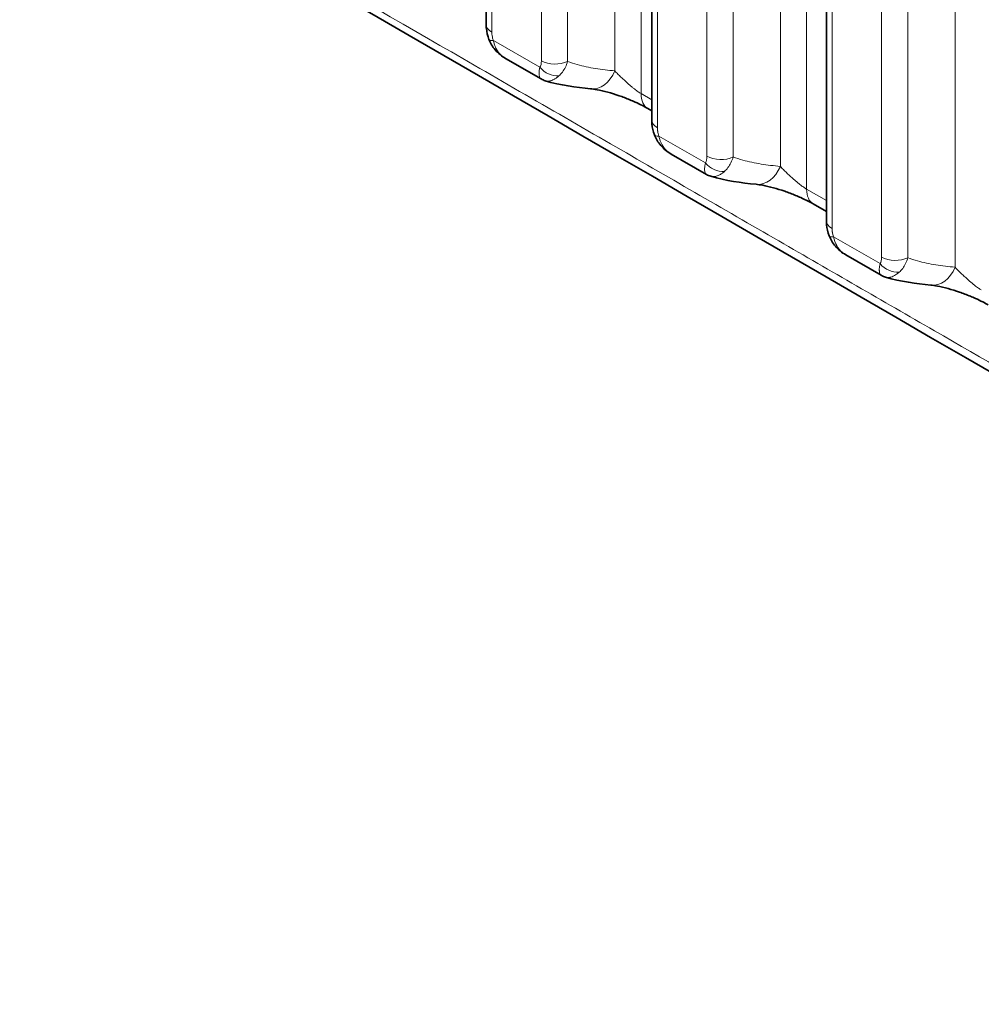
# Model space of a CAD drawing. Header units: millimetres. Extents: x 5 to 415, y 5 to 292.
# Tile 177 of 199: x 371.42 to 378.84, y 234.86 to 242.46. Entities that reach past the tile are written whole.
import ezdxf

# ---------------------------------------------------------------- set-up
doc = ezdxf.new("R2010")
doc.units = ezdxf.units.MM
doc.layers.add('Sichtbar (ISO)', color=7, linetype='Continuous', lineweight=35)
doc.layers.add('Sichtbar schmal (ISO)', color=7, linetype='Continuous', lineweight=18)

msp = doc.modelspace()

# ---------------------------------------------------------------- linework, layer by layer
at = {"layer": 'Sichtbar (ISO)'}
for p, q in [((375.01842831, 250.16949406), (375.01842831, 242.42967303)), ((376.29579923, 249.43200362), (376.29579923, 241.69213779)), ((377.64388083, 248.65368834), (377.64388083, 240.91384371)), ((375.16870954, 242.16497428), (375.44202646, 242.00716211)), ((375.47444988, 241.99319393), (375.47445003, 241.99319388)), ((376.29579923, 241.76197692), (376.26549814, 241.77947028)), ((376.44606727, 241.42745086), (376.71940698, 241.26963624)), ((376.75183596, 241.25566744), (376.75183613, 241.25566738)), ((377.64388083, 240.98372924), (377.54287655, 241.04203596)), ((377.79415815, 240.64915343), (378.06748372, 240.49136441)), ((378.09992156, 240.47739021), (378.09993005, 240.47738767))]:
    msp.add_line(p, q, dxfattribs=at)
for centre, major_axis, ratio, start_param, end_param in [((375.8505354, 242.17980231), (-0.02665396, -0.24857507), 0.7390905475, 6.2831749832, 6.2831981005), ((376.39049283, 241.99597969), (-0.1249947, -0.21650941), 0.5773665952, 6.2827099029, 6.2831853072), ((377.12790632, 241.44232198), (-0.02661527, -0.24857922), 0.7390623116, 6.2831749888, 6.2831981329), ((377.66786348, 241.25854986), (-0.12498693, -0.2165139), 0.577390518, 6.2827085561, 6.2831853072), ((378.47598792, 240.66408663), (-0.02657586, -0.24858343), 0.7390335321, 6.2831749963, 6.2831981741)]:
    msp.add_ellipse(centre, major_axis=major_axis, ratio=ratio, start_param=start_param, end_param=end_param, dxfattribs=at)
for points in [[(388.67268757, 234.12238951), (382.90465901, 237.41547933), (377.20258701, 240.74110951), (371.46927837, 244.05123488)], [(375.16871013, 242.1649738), (375.16868027, 242.16499103), (375.16865042, 242.16500828), (375.16862057, 242.16502553)], [(375.44202703, 242.00716286), (375.44203364, 242.00715904), (375.44204025, 242.00715523), (375.44204686, 242.00715142)], [(375.47444988, 241.99319393), (375.46318337, 241.99656542), (375.45223449, 242.00128198), (375.44204665, 242.00715128)], [(375.82387954, 241.93122744), (375.71081707, 241.94335238), (375.59159514, 241.95814052), (375.47444999, 241.99319376)], [(376.44608625, 241.42747078), (376.44604761, 241.4274931), (376.44600897, 241.42751543), (376.44597035, 241.42753777)], [(376.71940742, 241.26963677), (376.71941412, 241.26963289), (376.71942083, 241.26962902), (376.71942755, 241.26962515)], [(376.75183596, 241.25566744), (376.74056758, 241.25903861), (376.72961682, 241.26375528), (376.71942734, 241.26962502)], [(377.10128915, 241.19374297), (376.98822182, 241.20585064), (376.86899029, 241.22062054), (376.75183609, 241.25566726)], [(377.79417713, 240.64917334), (377.79413823, 240.6491958), (377.79409935, 240.64921827), (377.79406048, 240.64924075)], [(378.06748341, 240.49136393), (378.06749113, 240.49135947), (378.06749885, 240.49135502), (378.06750657, 240.49135058)], [(378.09992161, 240.47739032), (378.08865148, 240.48076192), (378.0776991, 240.48547894), (378.06750656, 240.49135051)], [(378.44941017, 240.4155034), (378.33633721, 240.42759354), (378.21709442, 240.44234511), (378.09993003, 240.47738755)]]:
    msp.add_open_spline(points, degree=3, dxfattribs=at)
for points, knots in [([(375.04013838, 242.31242586), (375.0297884, 242.33998818), (375.02305711, 242.36877401), (375.01900204, 242.40790832), (375.01842814, 242.41883636), (375.01842829, 242.42967373)], [0, 0, 0, 0, 0.017814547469, 0.017814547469, 0.024730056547, 0.024730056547, 0.024730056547, 0.024730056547]), ([(375.16862059, 242.16502546), (375.13836233, 242.18251763), (375.11056343, 242.20529506), (375.06772804, 242.25567649), (375.05112202, 242.28317529), (375.04013836, 242.31242592)], [0, 0, 0, 0, 0.021122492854, 0.021122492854, 0.039954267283, 0.039954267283, 0.039954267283, 0.039954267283]), ([(376.26543864, 241.77950447), (376.25359452, 241.78635532), (376.23958758, 241.79395375), (376.20728961, 241.81048311), (376.18820828, 241.81965315), (376.15531059, 241.83450085), (376.14172182, 241.84038691), (376.10046787, 241.85751868), (376.07195161, 241.8683626), (376.01442458, 241.88826003), (375.98487877, 241.89733964), (375.92722773, 241.91293467), (375.89885183, 241.91929667), (375.85523524, 241.92726409), (375.83817495, 241.92969483), (375.82388379, 241.93122698)], [0, 0, 0, 0, 0.01147646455, 0.01147646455, 0.02483964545, 0.02483964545, 0.03378312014, 0.03378312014, 0.05173691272, 0.05173691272, 0.07109586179, 0.07109586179, 0.09235989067, 0.09235989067, 0.10869181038, 0.10869181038, 0.10869181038, 0.10869181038]), ([(376.31750863, 241.5748935), (376.30715882, 241.60245556), (376.30042769, 241.63124112), (376.2963729, 241.67037447), (376.29579907, 241.68130182), (376.29579921, 241.69213849)], [0, 0, 0, 0, 0.017814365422, 0.017814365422, 0.024729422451, 0.024729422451, 0.024729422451, 0.024729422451]), ([(376.4459511, 241.42751739), (376.41569606, 241.44501306), (376.38790096, 241.46779356), (376.34508282, 241.51816951), (376.32848714, 241.54565639), (376.3175086, 241.57489356)], [0, 0, 0, 0, 0.021121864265, 0.021121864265, 0.039944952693, 0.039944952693, 0.039944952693, 0.039944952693]), ([(377.54281684, 241.04207017), (377.53097396, 241.04891978), (377.51696821, 241.0565169), (377.4846725, 241.07304342), (377.46559209, 241.08221193), (377.43290144, 241.09696414), (377.4195318, 241.10275812), (377.3785203, 241.11980884), (377.35001609, 241.13066181), (377.29251164, 241.15057869), (377.26297437, 241.15967088), (377.20531062, 241.17530043), (377.17691208, 241.1816846), (377.13301224, 241.18973159), (377.115737, 241.1921963), (377.1012934, 241.19374251)], [0, 0, 0, 0, 0.01147578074, 0.01147578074, 0.02483836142, 0.02483836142, 0.03364190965, 0.03364190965, 0.05158770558, 0.05158770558, 0.07092769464, 0.07092769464, 0.09217457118, 0.09217457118, 0.10868133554, 0.10868133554, 0.10868133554, 0.10868133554]), ([(377.66559138, 240.79659674), (377.65524141, 240.8241583), (377.64851003, 240.85294343), (377.64445464, 240.89207773), (377.64388067, 240.90300642), (377.64388081, 240.91384441)], [0, 0, 0, 0, 0.01781409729, 0.01781409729, 0.024729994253, 0.024729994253, 0.024729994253, 0.024729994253]), ([(377.79404123, 240.64922038), (377.76378645, 240.6667141), (377.7359913, 240.6894926), (377.69316953, 240.73986781), (377.67657129, 240.76735696), (377.66559136, 240.79659679)], [0, 0, 0, 0, 0.021121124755, 0.021121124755, 0.039945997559, 0.039945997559, 0.039945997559, 0.039945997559]), ([(378.89090851, 240.26388397), (378.8790669, 240.27073211), (378.86506238, 240.27832769), (378.83276874, 240.29485103), (378.81368899, 240.30401791), (378.781184, 240.31868393), (378.76801092, 240.32439504), (378.72721727, 240.34137204), (378.6987241, 240.3522326), (378.64124056, 240.37216573), (378.61171139, 240.38126857), (378.55403744, 240.39692779), (378.5256193, 240.40333122), (378.48146449, 240.4114493), (378.46399524, 240.41394438), (378.44941442, 240.41550295)], [0, 0, 0, 0, 0.01147505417, 0.01147505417, 0.02483720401, 0.02483720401, 0.03351509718, 0.03351509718, 0.0514535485, 0.0514535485, 0.07077615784, 0.07077615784, 0.09200701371, 0.09200701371, 0.10867098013, 0.10867098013, 0.10867098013, 0.10867098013])]:
    msp.add_open_spline(points, degree=3, knots=knots, dxfattribs=at)
at = {"layer": 'Sichtbar schmal (ISO)'}
for p, q in [((376.21371657, 250.46071958), (376.21371618, 241.89391735)), ((376.01123113, 250.29612334), (376.01123228, 242.06923316)), ((375.06236233, 250.10825679), (375.06236231, 242.36843577)), ((375.44480076, 242.14762951), (375.44480115, 249.88745564)), ((375.64728414, 242.14252484), (375.64728444, 249.88235087)), ((377.49108748, 249.72322914), (377.49108684, 241.1564874)), ((377.28860205, 249.55863289), (377.2886032, 241.33175284)), ((376.33973326, 249.37076635), (376.33973324, 241.63090053)), ((376.72217168, 241.41010406), (376.72217208, 249.1499652)), ((376.92465507, 241.40499939), (376.92465536, 249.14486042)), ((378.63668365, 248.78031762), (378.6366848, 240.55351749)), ((377.68781483, 248.59245109), (377.68781484, 240.85260645)), ((378.07025341, 240.63182581), (378.07025368, 248.37164992)), ((378.27273744, 240.6267215), (378.27273739, 248.36654547)), ((375.07449715, 242.30391909), (375.43265717, 242.09711579)), ((375.10319929, 242.22817001), (375.10320359, 242.2281646)), ((376.29579923, 241.84652932), (376.21371618, 241.89391735)), ((376.35186755, 241.56638698), (376.71003077, 241.35959562)), ((377.64388083, 241.06828401), (377.49108684, 241.1564874)), ((377.69994918, 240.78809447), (378.05811847, 240.58132563))]:
    msp.add_line(p, q, dxfattribs=at)
for centre, major_axis, ratio, start_param, end_param in [((375.16842831, 242.42967303), (-0.15, 0), 0.5773502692, 0, 0.7853983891), ((375.18054123, 242.36521825), (-0.14040162, -0.05279565), 0.225617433, 6.283082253, 6.9173620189), ((375.36405359, 242.20806385), (0.05142459, -0.12565023), 0.4954583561, 0.3248268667, 0.8798795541), ((375.53877282, 242.15842564), (0.12498297, -0.08294117), 0.7854487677, 4.3404242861, 5.4829689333), ((375.55086687, 242.20886669), (0.15, 0), 0.5773502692, 3.9269898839, 5.410512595), ((375.8505354, 242.17980231), (-0.02665396, -0.24857507), 0.7390905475, 0.0000127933, 1.1904690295), ((376.39049283, 241.99597969), (-0.1249947, -0.21650941), 0.5773665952, 5.497774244, 6.2827099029), ((376.44579923, 241.69213779), (-0.15, 0), 0.5773502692, 0, 0.785398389), ((376.45791175, 241.62768515), (-0.14040191, -0.05279489), 0.2256126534, 6.2830829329, 6.9173659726), ((376.64141432, 241.47055392), (0.05143732, -0.12566259), 0.49543118, 0.3248255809, 0.8797785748), ((376.8282378, 241.47134125), (0.15, 0), 0.5773502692, 3.9269898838, 5.4105125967), ((376.81614664, 241.42090568), (0.12498922, -0.08293175), 0.7854397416, 4.3403645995, 5.4829573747), ((377.12790632, 241.44232198), (-0.02661527, -0.24857922), 0.7390623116, 0.0000128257, 1.1903540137), ((377.66786348, 241.25854986), (-0.12498693, -0.2165139), 0.577390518, 5.497754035, 6.2827085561), ((377.79388083, 240.91384371), (-0.15, 0), 0.5773502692, 0, 0.7853983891), ((377.8059896, 240.84940141), (-0.14039677, -0.05280853), 0.2255933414, 6.2830635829, 6.9173485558), ((377.99443257, 240.68645256), (-0.046186, 0.11985233), 0.5017032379, 3.4838039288, 4.0574454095), ((378.16418016, 240.64255552), (-0.12501603, 0.08289145), 0.784696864, 1.1985247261, 2.3411346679), ((378.1763194, 240.69306307), (0.15, 0), 0.5773502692, 3.9269910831, 5.4105198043), ((378.47598792, 240.66408663), (-0.02657586, -0.24858343), 0.7390335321, 0.000012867, 1.190236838)]:
    msp.add_ellipse(centre, major_axis=major_axis, ratio=ratio, start_param=start_param, end_param=end_param, dxfattribs=at)
for points, knots in [([(371.41917191, 244.13864999), (372.47078908, 243.53149841), (373.52257222, 242.92421411), (374.57446236, 242.3168554), (375.04250688, 242.04660768), (375.51057259, 241.77634521), (375.97865431, 241.50607314), (376.41131923, 241.25625086), (376.84399782, 241.00642037), (377.27668599, 240.75658572), (377.67695832, 240.52546803), (378.07723885, 240.29434678), (378.4775243, 240.06322518), (378.84821784, 239.8491897), (379.21891561, 239.63515393), (379.58961511, 239.42112044), (379.73303349, 239.33831392), (379.87645213, 239.25550775), (380.01987084, 239.17270205), (380.22010185, 239.05709461), (380.42033305, 238.94148809), (380.62056379, 238.82588234), (380.93924794, 238.64188602), (381.25793094, 238.45789165), (381.57661007, 238.27389848), (381.87220062, 238.10323577), (382.16778784, 237.9325741), (382.4633695, 237.76191285), (382.7377455, 237.60349522), (383.01211671, 237.44507796), (383.28648164, 237.2866607), (383.54145277, 237.13944134), (383.79641847, 236.99222199), (384.05137659, 236.84500195), (384.14113916, 236.7931705), (384.2309008, 236.74133896), (384.32066173, 236.68950738), (384.46781037, 236.60453783), (384.61495664, 236.51956844), (384.76210318, 236.43460371), (384.97331241, 236.31264816), (385.18452217, 236.19070219), (385.39574094, 236.06878201), (385.40411382, 236.06394899), (385.41248672, 236.05911601), (385.42085965, 236.05428307), (385.62346077, 235.93733942), (385.82607541, 235.82041415), (386.02866125, 235.70345946), (386.17605004, 235.61837053), (386.32342358, 235.53326604), (386.47078761, 235.44812602), (386.50987731, 235.42554183), (386.54896583, 235.40295538), (386.58805294, 235.38036881), (386.75716718, 235.28264577), (386.92625508, 235.18492036), (387.09535528, 235.08740666), (387.24540439, 235.00087901), (387.39546289, 234.91451795), (387.54554363, 234.82847411), (387.55494831, 234.82308225), (387.5643531, 234.81769162), (387.57375801, 234.81230214), (387.73864915, 234.71781124), (387.90358009, 234.62367053), (388.0686511, 234.5292959), (388.07351899, 234.52651283), (388.078387, 234.52372955), (388.08325513, 234.52094605), (388.26262071, 234.41838851), (388.44214751, 234.31552887), (388.62164526, 234.21461877)], [0, 0, 0, 0, 0.1834600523, 0.1834600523, 0.1834600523, 0.2650916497, 0.2650916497, 0.2650916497, 0.3405466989, 0.3405466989, 0.3405466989, 0.4103488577, 0.4103488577, 0.4103488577, 0.4749907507, 0.4749907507, 0.4749907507, 0.4999997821, 0.4999997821, 0.4999997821, 0.5349156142, 0.5349156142, 0.5349156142, 0.5904871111, 0.5904871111, 0.5904871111, 0.6420324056, 0.6420324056, 0.6420324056, 0.6898797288, 0.6898797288, 0.6898797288, 0.7343449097, 0.7343449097, 0.7343449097, 0.7499996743, 0.7499996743, 0.7499996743, 0.7756631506, 0.7756631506, 0.7756631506, 0.8124996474, 0.8124996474, 0.8124996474, 0.8139598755, 0.8139598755, 0.8139598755, 0.8492932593, 0.8492932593, 0.8492932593, 0.8749996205, 0.8749996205, 0.8749996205, 0.8818184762, 0.8818184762, 0.8818184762, 0.9113209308, 0.9113209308, 0.9113209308, 0.9374995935, 0.9374995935, 0.9374995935, 0.9391400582, 0.9391400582, 0.9391400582, 0.9679014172, 0.9679014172, 0.9679014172, 0.9687495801, 0.9687495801, 0.9687495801, 1, 1, 1, 1]), ([(375.07449714, 242.30391908), (375.07215797, 242.31014832), (375.07014256, 242.31653459), (375.06841455, 242.32314931), (375.06829911, 242.3235912), (375.06818498, 242.32403412), (375.06807216, 242.3244781), (375.06675026, 242.32967989), (375.06560289, 242.33502309), (375.06470075, 242.34040857), (375.06437329, 242.34236337), (375.06407803, 242.34432345), (375.06381783, 242.34628327), (375.0633942, 242.34947412), (375.06306529, 242.35266578), (375.06282769, 242.35586314), (375.0625173, 242.36003991), (375.06236232, 242.36422662), (375.06236231, 242.36843577)], [0, 0, 0, 0, 0.31245974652, 0.31245974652, 0.31245974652, 0.33333333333, 0.33333333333, 0.33333333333, 0.57789610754, 0.57789610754, 0.57789610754, 0.66666666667, 0.66666666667, 0.66666666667, 0.81119689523, 0.81119689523, 0.81119689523, 0.99999997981, 0.99999997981, 0.99999997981, 0.99999997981]), ([(375.16862057, 242.16502553), (375.16817217, 242.16528471), (375.16772533, 242.16554546), (375.16728006, 242.16580777), (375.15721709, 242.17173593), (375.14796406, 242.17845343), (375.13962554, 242.18567712), (375.13214634, 242.19215638), (375.12538962, 242.19902824), (375.1191818, 242.20635329), (375.11316404, 242.21345407), (375.10766044, 242.22098235), (375.10262471, 242.22908919), (375.10120762, 242.23137051), (375.09982827, 242.2336982), (375.09848773, 242.23607664), (375.09548156, 242.24141031), (375.09267116, 242.24699765), (375.09008181, 242.25282113), (375.08660649, 242.26063716), (375.08353003, 242.26887806), (375.0809032, 242.27748422), (375.07831365, 242.28596828), (375.0761602, 242.29480587), (375.07449714, 242.30391908)], [0.16025325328, 0.16025325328, 0.16025325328, 0.16025325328, 0.16758736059, 0.16758736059, 0.16758736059, 0.33333333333, 0.33333333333, 0.33333333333, 0.48199859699, 0.48199859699, 0.48199859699, 0.62611224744, 0.62611224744, 0.62611224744, 0.66666666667, 0.66666666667, 0.66666666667, 0.75761023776, 0.75761023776, 0.75761023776, 0.87967105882, 0.87967105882, 0.87967105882, 1, 1, 1, 1]), ([(375.43265717, 242.09711579), (375.43071263, 242.08874016), (375.42926489, 242.08085378), (375.42829383, 242.07354122), (375.42739799, 242.06679509), (375.4269085, 242.06053978), (375.42674795, 242.05484252), (375.42666336, 242.0518403), (375.4266694, 242.04899302), (375.42674928, 242.04630945), (375.42681639, 242.04405494), (375.42693405, 242.04191777), (375.42710171, 242.03988178), (375.42747274, 242.03537629), (375.4280861, 242.0313606), (375.42896046, 242.02772452), (375.42984151, 242.02406059), (375.43098826, 242.02078144), (375.43245052, 242.01786833), (375.4327488, 242.0172741), (375.43306029, 242.01669544), (375.43338553, 242.01613273), (375.43459884, 242.01403351), (375.43601556, 242.01215175), (375.43763025, 242.01054664), (375.43896386, 242.00922094), (375.4404326, 242.008084), (375.44202703, 242.00716286)], [0, 0, 0, 0, 0.13838839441, 0.13838839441, 0.13838839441, 0.26605715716, 0.26605715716, 0.26605715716, 0.33333333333, 0.33333333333, 0.33333333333, 0.38985301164, 0.38985301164, 0.38985301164, 0.51492682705, 0.51492682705, 0.51492682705, 0.6409583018, 0.6409583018, 0.6409583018, 0.66666666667, 0.66666666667, 0.66666666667, 0.76257338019, 0.76257338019, 0.76257338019, 0.84178543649, 0.84178543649, 0.84178543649, 0.84178543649]), ([(375.57908692, 242.03021686), (375.58878448, 242.03874015), (375.59812216, 242.04882708), (375.60665916, 242.06025901), (375.61519619, 242.07169097), (375.62293744, 242.08445706), (375.62978081, 242.09829163), (375.63662417, 242.11212619), (375.6425604, 242.12703831), (375.64728408, 242.14252488)], [0.00000065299, 0.00000065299, 0.00000065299, 0.00000065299, 0.33333333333, 0.33333333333, 0.33333333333, 0.66666666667, 0.66666666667, 0.66666666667, 0.99999992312, 0.99999992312, 0.99999992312, 0.99999992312]), ([(376.01123224, 242.06923308), (375.96093375, 242.07462678), (375.91120832, 242.08042933), (375.86273338, 242.08805403), (375.81410537, 242.0957028), (375.76673576, 242.10518523), (375.72144549, 242.11789125), (375.69601967, 242.12502437), (375.67124918, 242.13317345), (375.64728409, 242.14252489)], [0, 0, 0, 0, 0.38966188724, 0.38966188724, 0.38966188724, 0.78055420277, 0.78055420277, 0.78055420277, 0.99999998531, 0.99999998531, 0.99999998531, 0.99999998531]), ([(375.47445003, 241.99319388), (375.47604517, 241.99271654), (375.48219169, 241.99113798), (375.49335913, 241.98996148), (375.50834193, 241.99137559), (375.52400759, 241.99563668), (375.54069871, 242.00293019), (375.55913349, 242.01402026), (375.57219706, 242.02419441), (375.57908741, 242.03021681)], [0.21019184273, 0.21019184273, 0.21019184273, 0.21019184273, 0.25353117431, 0.37477213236, 0.49416938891, 0.61091795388, 0.7297733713, 0.85739441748, 0.99999964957, 0.99999964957, 0.99999964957, 0.99999964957]), ([(376.21371614, 241.89391735), (376.21029144, 241.8958944), (376.20305069, 241.90032177), (376.19096631, 241.9084347), (376.17731002, 241.9183158), (376.16174672, 241.93030187), (376.14425503, 241.94449059), (376.12488735, 241.96089307), (376.10379128, 241.97942088), (376.08120937, 241.99991119), (376.0575312, 242.02212995), (376.03339256, 242.04575593), (376.01844597, 242.06134625), (376.01123236, 242.06923326)], [0, 0, 0, 0, 0.05974718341, 0.12038842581, 0.18626790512, 0.25800095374, 0.33646173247, 0.42227869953, 0.51635603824, 0.61979610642, 0.73387318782, 0.8601132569, 0.99999962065, 0.99999962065, 0.99999962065, 0.99999962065]), ([(376.35186755, 241.56638698), (376.34952823, 241.57261674), (376.34751303, 241.57900214), (376.34578569, 241.58561587), (376.34566928, 241.58606156), (376.34555422, 241.58650828), (376.34544048, 241.58695609), (376.34412016, 241.59215444), (376.34297438, 241.5974941), (376.34207328, 241.60287404), (376.34174485, 241.60483489), (376.34144881, 241.60680081), (376.34118799, 241.60876611), (376.34076519, 241.61195198), (376.34043678, 241.61513771), (376.34019937, 241.61832834), (376.3398885, 241.62250618), (376.33973324, 241.62669263), (376.33973324, 241.63090053)], [0, 0, 0, 0, 0.3122889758, 0.3122889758, 0.3122889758, 0.33333333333, 0.33333333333, 0.33333333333, 0.57762785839, 0.57762785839, 0.57762785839, 0.66666666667, 0.66666666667, 0.66666666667, 0.81100348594, 0.81100348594, 0.81100348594, 0.99999997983, 0.99999997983, 0.99999997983, 0.99999997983]), ([(376.44597035, 241.42753777), (376.43539744, 241.43365328), (376.42570618, 241.44060149), (376.41700339, 241.4481401), (376.40023209, 241.46266789), (376.38688067, 241.47899046), (376.37586094, 241.4985407), (376.36484121, 241.51809093), (376.35647705, 241.54114124), (376.35186755, 241.56638698)], [0.1603632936, 0.1603632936, 0.1603632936, 0.1603632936, 0.33333333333, 0.33333333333, 0.33333333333, 0.66666666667, 0.66666666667, 0.66666666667, 1, 1, 1, 1]), ([(376.85646938, 241.29270066), (376.86616525, 241.3012239), (376.87550124, 241.31131039), (376.88403675, 241.32274158), (376.89257228, 241.3341728), (376.90031224, 241.34693787), (376.90715446, 241.36077108), (376.91399668, 241.37460428), (376.91993195, 241.3895147), (376.92465501, 241.40499943)], [0.0000006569, 0.0000006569, 0.0000006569, 0.0000006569, 0.33333333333, 0.33333333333, 0.33333333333, 0.66666666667, 0.66666666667, 0.66666666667, 0.99999992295, 0.99999992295, 0.99999992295, 0.99999992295]), ([(377.28860316, 241.33175276), (377.23831048, 241.33713792), (377.1885909, 241.34293181), (377.14012191, 241.35054801), (377.09150095, 241.35818809), (377.04413844, 241.36766193), (376.99885534, 241.38035964), (376.97341549, 241.38749315), (376.94863194, 241.39564416), (376.92465501, 241.40499944)], [0, 0, 0, 0, 0.38960643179, 0.38960643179, 0.38960643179, 0.78043451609, 0.78043451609, 0.78043451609, 0.99999998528, 0.99999998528, 0.99999998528, 0.99999998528]), ([(376.71003077, 241.35959562), (376.70808642, 241.35121906), (376.70663896, 241.34333187), (376.70566823, 241.3360186), (376.70477271, 241.32927184), (376.70428358, 241.32301599), (376.70412342, 241.31731828), (376.70403901, 241.31431571), (376.70404526, 241.31146812), (376.70412535, 241.30878428), (376.70419264, 241.30652972), (376.70431046, 241.3043925), (376.70447828, 241.30235647), (376.70484967, 241.2978507), (376.70546339, 241.29383481), (376.70633813, 241.29019855), (376.70721957, 241.28653444), (376.70836672, 241.28325514), (376.70982944, 241.2803419), (376.71012783, 241.27974759), (376.71043945, 241.27916885), (376.71076482, 241.27860607), (376.71197849, 241.27650679), (376.7133957, 241.27462492), (376.71501091, 241.27301975), (376.71634452, 241.27169442), (376.71781318, 241.27055775), (376.71940742, 241.26963677)], [0, 0, 0, 0, 0.13838748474, 0.13838748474, 0.13838748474, 0.26605510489, 0.26605510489, 0.26605510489, 0.33333333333, 0.33333333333, 0.33333333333, 0.38985039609, 0.38985039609, 0.38985039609, 0.51492400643, 0.51492400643, 0.51492400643, 0.64095585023, 0.64095585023, 0.64095585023, 0.66666666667, 0.66666666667, 0.66666666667, 0.76257292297, 0.76257292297, 0.76257292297, 0.84175848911, 0.84175848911, 0.84175848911, 0.84175848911]), ([(377.49108678, 241.15648741), (377.48766321, 241.15846341), (377.48042462, 241.16288849), (377.4683438, 241.17099705), (377.4546911, 241.18087303), (377.43913142, 241.19285312), (377.42164266, 241.20703558), (377.40227646, 241.22343216), (377.38117998, 241.24195485), (377.35859565, 241.2624409), (377.33491316, 241.28465616), (377.31076881, 241.30827903), (377.29581861, 241.32386708), (377.28860328, 241.33175294)], [0, 0, 0, 0, 0.05973052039, 0.12036073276, 0.18622724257, 0.25794684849, 0.33639681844, 0.42220786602, 0.51628525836, 0.61973175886, 0.73382213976, 0.86008377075, 0.99999962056, 0.99999962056, 0.99999962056, 0.99999962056]), ([(376.75183613, 241.25566738), (376.7534305, 241.2551904), (376.75957623, 241.25361242), (376.77074271, 241.25243661), (376.78572529, 241.25385178), (376.80139067, 241.25811416), (376.81808155, 241.26540926), (376.83651614, 241.27650139), (376.84957959, 241.28667724), (376.85646987, 241.2927006)], [0.21021309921, 0.21021309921, 0.21021309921, 0.21021309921, 0.25353097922, 0.37477227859, 0.49416884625, 0.610916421, 0.72977158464, 0.85739321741, 0.99999964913, 0.99999964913, 0.99999964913, 0.99999964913]), ([(377.69994914, 240.78809444), (377.69760933, 240.7943255), (377.69559139, 240.80071296), (377.69386465, 240.80732143), (377.69374985, 240.80776077), (377.69363637, 240.80820108), (377.6935242, 240.80864241), (377.69220128, 240.81384726), (377.69105626, 240.81918919), (377.69015503, 240.82457917), (377.68983037, 240.82652081), (377.68953727, 240.82846842), (377.68927841, 240.83041709), (377.68885335, 240.83361683), (377.68852216, 240.83682078), (377.6882827, 240.84003277), (377.6879715, 240.84420708), (377.68781484, 240.84839519), (377.68781484, 240.85260645)], [0, 0, 0, 0, 0.31255452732, 0.31255452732, 0.31255452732, 0.33333333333, 0.33333333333, 0.33333333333, 0.57838965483, 0.57838965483, 0.57838965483, 0.66666666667, 0.66666666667, 0.66666666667, 0.81161929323, 0.81161929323, 0.81161929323, 0.99999997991, 0.99999997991, 0.99999997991, 0.99999997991]), ([(377.79406048, 240.64924075), (377.78348724, 240.65535583), (377.77379574, 240.66230363), (377.76509263, 240.66984186), (377.74831976, 240.68436973), (377.73496697, 240.70069273), (377.72394601, 240.72024368), (377.71292505, 240.73979463), (377.70455973, 240.76284582), (377.69994926, 240.78809452)], [0.16037323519, 0.16037323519, 0.16037323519, 0.16037323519, 0.33333333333, 0.33333333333, 0.33333333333, 0.66666666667, 0.66666666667, 0.66666666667, 1, 1, 1, 1]), ([(378.05811846, 240.58132562), (378.0563808, 240.57381646), (378.05503752, 240.5666907), (378.05407834, 240.56000714), (378.05313441, 240.55342984), (378.05256336, 240.54728245), (378.05230977, 240.54162579), (378.05213583, 240.53774574), (378.05211057, 240.53409686), (378.05220488, 240.53069772), (378.05225679, 240.52882697), (378.05234396, 240.52703275), (378.05246626, 240.52530746), (378.05284456, 240.51997104), (378.0535548, 240.51528457), (378.05462332, 240.5111106), (378.05568203, 240.50697497), (378.05709402, 240.50334213), (378.05892115, 240.50021554), (378.05905119, 240.49999302), (378.0591834, 240.4997731), (378.05931779, 240.49955583), (378.06140662, 240.49617882), (378.06402652, 240.49344639), (378.06714837, 240.49156177), (378.06725942, 240.49149473), (378.0673711, 240.49142878), (378.06748341, 240.49136393)], [0, 0, 0, 0, 0.12535463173, 0.12535463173, 0.12535463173, 0.24871633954, 0.24871633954, 0.24871633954, 0.33333333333, 0.33333333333, 0.33333333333, 0.37990303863, 0.37990303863, 0.37990303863, 0.5239462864, 0.5239462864, 0.5239462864, 0.66666666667, 0.66666666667, 0.66666666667, 0.67682405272, 0.67682405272, 0.67682405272, 0.83469966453, 0.83469966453, 0.83469966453, 0.84031545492, 0.84031545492, 0.84031545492, 0.84031545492]), ([(378.20455779, 240.51442804), (378.21471137, 240.52337828), (378.22425485, 240.53386923), (378.23258276, 240.54508879), (378.24091067, 240.55630834), (378.248081, 240.56813154), (378.25482601, 240.58166161), (378.26157103, 240.59519169), (378.26779175, 240.61052692), (378.27273744, 240.62672144)], [0, 0, 0, 0, 0.3333333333, 0.3333333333, 0.3333333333, 0.6666666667, 0.6666666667, 0.6666666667, 1, 1, 1, 1]), ([(378.63668477, 240.55351741), (378.58639883, 240.55889379), (378.53668609, 240.56467882), (378.48822409, 240.57228627), (378.43961145, 240.57991737), (378.39225733, 240.58938223), (378.34698282, 240.60207179), (378.32152671, 240.60920663), (378.29672804, 240.61736093), (378.27273744, 240.62672144)], [0, 0, 0, 0, 0.3895419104, 0.3895419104, 0.3895419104, 0.7802947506, 0.7802947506, 0.7802947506, 1, 1, 1, 1]), ([(378.09993005, 240.47738767), (378.1046339, 240.47598103), (378.10954416, 240.47511011), (378.11463614, 240.47478766), (378.12050529, 240.47441598), (378.12661568, 240.47477214), (378.13293173, 240.47586747), (378.13876596, 240.47687923), (378.14477565, 240.47852194), (378.1509254, 240.48079953), (378.15666802, 240.48292634), (378.16253278, 240.48560684), (378.16848552, 240.48883852), (378.17426506, 240.49197618), (378.18012752, 240.49563338), (378.18603888, 240.49980318), (378.19217737, 240.50413321), (378.19836844, 240.5090168), (378.20455754, 240.51442805)], [0.21020043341, 0.21020043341, 0.21020043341, 0.21020043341, 0.33801293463, 0.33801293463, 0.33801293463, 0.48533299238, 0.48533299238, 0.48533299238, 0.62141451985, 0.62141451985, 0.62141451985, 0.74848737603, 0.74848737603, 0.74848737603, 0.87186299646, 0.87186299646, 0.87186299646, 0.99997931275, 0.99997931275, 0.99997931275, 0.99997931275]), ([(378.83916832, 240.37830707), (378.83574596, 240.38028179), (378.83215505, 240.38247633), (378.828424, 240.38487156), (378.8246364, 240.38730309), (378.82070437, 240.38994143), (378.81665594, 240.39276226), (378.81225793, 240.39582666), (378.80772255, 240.39910641), (378.80308798, 240.4025636), (378.79804151, 240.40632806), (378.79287743, 240.41030288), (378.7876418, 240.41443679), (378.78191453, 240.4189589), (378.77610165, 240.42367137), (378.77025672, 240.42851007), (378.76386285, 240.43380321), (378.75743062, 240.4392474), (378.75101904, 240.44476957), (378.74398927, 240.45082418), (378.73698432, 240.45697253), (378.7300681, 240.4631374), (378.72246258, 240.46991669), (378.71496436, 240.47671595), (378.70764273, 240.48345989), (378.69956726, 240.49089817), (378.6917066, 240.49826916), (378.68413798, 240.50550496), (378.67576143, 240.51351316), (378.66774259, 240.52135577), (378.66016275, 240.52898513), (378.65176285, 240.53743991), (378.64390206, 240.54563279), (378.63668488, 240.55351759)], [0, 0, 0, 0, 0.0597126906, 0.0597126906, 0.0597126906, 0.12033029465, 0.12033029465, 0.12033029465, 0.18618214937, 0.18618214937, 0.18618214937, 0.25788666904, 0.25788666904, 0.25788666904, 0.33632456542, 0.33632456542, 0.33632456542, 0.42212903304, 0.42212903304, 0.42212903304, 0.51620654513, 0.51620654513, 0.51620654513, 0.61966031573, 0.61966031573, 0.61966031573, 0.73376561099, 0.73376561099, 0.73376561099, 0.86005124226, 0.86005124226, 0.86005124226, 0.99999962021, 0.99999962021, 0.99999962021, 0.99999962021])]:
    msp.add_open_spline(points, degree=3, knots=knots, dxfattribs=at)

doc.saveas('drawing.dxf')
